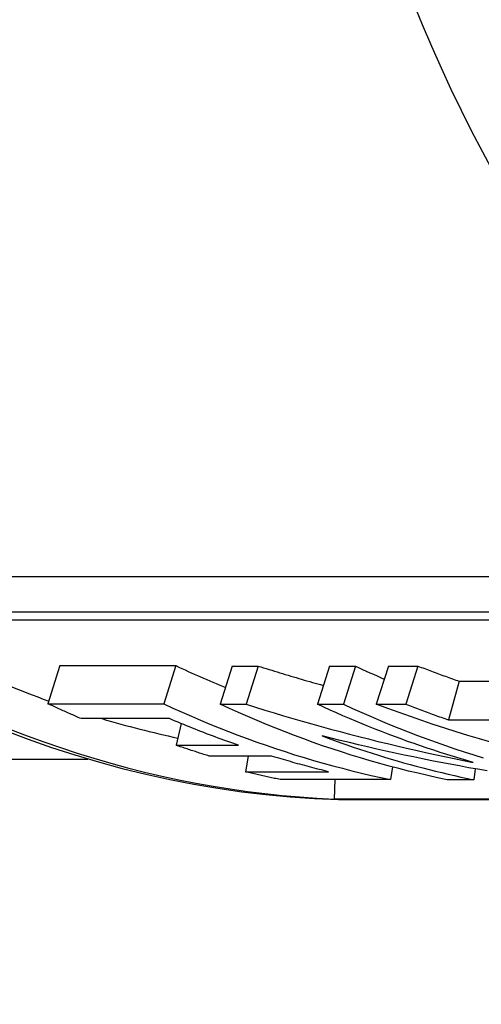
# Model space of a CAD drawing. Header units: millimetres. Extents: x 71 to 354, y -280 to 93.
# Tile 9 of 19: x 120.69 to 126.33, y 40.02 to 52.07. Entities that reach past the tile are written whole.
import ezdxf

# ---------------------------------------------------------------- set-up
doc = ezdxf.new("R2010")
doc.units = ezdxf.units.MM
doc.layers.add('Detail', color=2, linetype='Continuous')

msp = doc.modelspace()

# ---------------------------------------------------------------- linework, layer by layer
at = {"layer": 'Detail'}
for p, q in [((118, 45.254), (130.046, 45.254)), ((129.844, 44.819), (117.798, 44.819)), ((118.047, 44.723), (129.883, 44.723)), ((121.181, 44.164), (121.034, 43.697)), ((121.181, 44.164), (122.597, 44.164)), ((122.597, 44.164), (122.45, 43.697)), ((123.287, 44.159), (123.141, 43.692)), ((123.287, 44.159), (123.605, 44.159)), ((123.605, 44.159), (123.459, 43.692)), ((124.477, 44.159), (124.33, 43.692)), ((124.477, 44.159), (124.795, 44.159)), ((124.795, 44.159), (124.648, 43.692)), ((125.197, 44.159), (125.05, 43.692)), ((125.197, 44.159), (125.557, 44.159)), ((125.557, 44.159), (125.411, 43.692)), ((126.065, 43.973), (125.931, 43.501)), ((126.065, 43.973), (126.496, 43.973)), ((121.034, 43.697), (122.45, 43.697)), ((123.141, 43.692), (123.459, 43.692)), ((124.33, 43.692), (124.648, 43.692)), ((125.05, 43.692), (125.411, 43.692)), ((122.52, 43.516), (121.439, 43.516)), ((122.664, 43.455), (122.602, 43.19)), ((125.931, 43.501), (126.735, 43.501)), ((122.602, 43.19), (123.365, 43.19)), ((119.124, 43.02), (121.521, 43.02)), ((123.769, 43.057), (123.007, 43.057)), ((123.483, 43.057), (123.452, 42.865)), ((125.246, 42.925), (125.224, 42.77)), ((126.26, 42.901), (126.242, 42.767)), ((123.452, 42.865), (124.466, 42.865)), ((125.224, 42.77), (123.875, 42.77)), ((124.543, 42.77), (124.536, 42.531)), ((126.242, 42.767), (125.915, 42.767)), ((136.002, 42.531), (124.536, 42.531)), ((124.588, 42.526), (136.028, 42.526))]:
    msp.add_line(p, q, dxfattribs=at)
at = {"layer": 'Detail', "flags": 128}
for points in [[(123.605, 44.159), (123.638, 44.148), (123.671, 44.138), (123.704, 44.128), (123.738, 44.117), (123.771, 44.107), (123.804, 44.097), (123.837, 44.087), (123.87, 44.077), (123.903, 44.067), (123.936, 44.057), (123.97, 44.047), (124.003, 44.037), (124.036, 44.027), (124.069, 44.017), (124.102, 44.007), (124.136, 43.998), (124.169, 43.988), (124.202, 43.978), (124.236, 43.969), (124.269, 43.959), (124.302, 43.95), (124.336, 43.94), (124.369, 43.931), (124.402, 43.922)], [(125.557, 44.159), (125.578, 44.151), (125.599, 44.143), (125.62, 44.135), (125.642, 44.127), (125.663, 44.119), (125.684, 44.111), (125.705, 44.103), (125.726, 44.095), (125.747, 44.087), (125.768, 44.079), (125.789, 44.072), (125.811, 44.064), (125.832, 44.056), (125.853, 44.049), (125.874, 44.041), (125.895, 44.033), (125.916, 44.026), (125.938, 44.018), (125.959, 44.011), (125.98, 44.003), (126.001, 43.996), (126.022, 43.988), (126.044, 43.981), (126.065, 43.973)], [(121.439, 43.516), (121.422, 43.523), (121.405, 43.53), (121.388, 43.538), (121.371, 43.545), (121.355, 43.552), (121.338, 43.56), (121.321, 43.567), (121.304, 43.575), (121.287, 43.582), (121.27, 43.59), (121.253, 43.597), (121.236, 43.605), (121.219, 43.612), (121.203, 43.62), (121.186, 43.627), (121.169, 43.635), (121.152, 43.643), (121.135, 43.65), (121.118, 43.658), (121.102, 43.666), (121.085, 43.674), (121.068, 43.682), (121.051, 43.689), (121.034, 43.697)], [(122.45, 43.697), (122.562, 43.645), (122.675, 43.594), (122.788, 43.545), (122.901, 43.496), (123.015, 43.449), (123.129, 43.403), (123.243, 43.357), (123.357, 43.313), (123.472, 43.271), (123.587, 43.229), (123.703, 43.189), (123.818, 43.149), (123.934, 43.111), (124.05, 43.074), (124.167, 43.038), (124.283, 43.004), (124.4, 42.97), (124.517, 42.938), (124.635, 42.907), (124.752, 42.877), (124.87, 42.848), (124.988, 42.821), (125.106, 42.795), (125.224, 42.77)], [(125.915, 42.767), (125.797, 42.792), (125.679, 42.818), (125.561, 42.846), (125.443, 42.874), (125.326, 42.904), (125.208, 42.935), (125.091, 42.967), (124.974, 43), (124.858, 43.035), (124.741, 43.07), (124.625, 43.107), (124.509, 43.145), (124.393, 43.184), (124.278, 43.225), (124.163, 43.266), (124.048, 43.309), (123.934, 43.353), (123.819, 43.398), (123.705, 43.444), (123.592, 43.491), (123.478, 43.54), (123.366, 43.589), (123.253, 43.64), (123.141, 43.692)], [(123.459, 43.692), (123.573, 43.656), (123.687, 43.62), (123.801, 43.585), (123.916, 43.551), (124.03, 43.517), (124.145, 43.484), (124.26, 43.451), (124.375, 43.419), (124.49, 43.387), (124.606, 43.356), (124.721, 43.326), (124.837, 43.296), (124.953, 43.266), (125.069, 43.237), (125.185, 43.209), (125.301, 43.181), (125.418, 43.154), (125.534, 43.128), (125.651, 43.101), (125.767, 43.076), (125.884, 43.051), (126.001, 43.027), (126.118, 43.003), (126.235, 42.98)], [(126.235, 42.98), (126.155, 43.003), (126.074, 43.027), (125.993, 43.051), (125.913, 43.076), (125.832, 43.101), (125.752, 43.128), (125.672, 43.154), (125.592, 43.181), (125.512, 43.209), (125.432, 43.237), (125.352, 43.266), (125.273, 43.296), (125.193, 43.326), (125.114, 43.356), (125.035, 43.387), (124.956, 43.419), (124.877, 43.451), (124.799, 43.484), (124.72, 43.517), (124.642, 43.551), (124.564, 43.585), (124.486, 43.62), (124.408, 43.656), (124.33, 43.692)], [(124.648, 43.692), (124.76, 43.64), (124.872, 43.59), (124.985, 43.54), (125.097, 43.492), (125.21, 43.445), (125.324, 43.399), (125.438, 43.354), (125.552, 43.31), (125.666, 43.268), (125.781, 43.227), (125.895, 43.186), (126.011, 43.147), (126.126, 43.109), (126.242, 43.073), (126.358, 43.037)], [(126.452, 43.226), (126.31, 43.268), (126.169, 43.31), (126.028, 43.354), (125.887, 43.399), (125.747, 43.445), (125.607, 43.492), (125.467, 43.54), (125.328, 43.59), (125.189, 43.64), (125.05, 43.692)], [(125.411, 43.692), (125.432, 43.683), (125.454, 43.675), (125.475, 43.667), (125.497, 43.659), (125.519, 43.651), (125.54, 43.642), (125.562, 43.634), (125.583, 43.626), (125.605, 43.618), (125.627, 43.61), (125.648, 43.602), (125.67, 43.594), (125.692, 43.586), (125.713, 43.578), (125.735, 43.571), (125.757, 43.563), (125.778, 43.555), (125.8, 43.547), (125.822, 43.539), (125.844, 43.532), (125.865, 43.524), (125.887, 43.516), (125.909, 43.509), (125.931, 43.501)], [(123.365, 43.19), (123.329, 43.202), (123.294, 43.214), (123.258, 43.227), (123.223, 43.24), (123.187, 43.252), (123.152, 43.265), (123.117, 43.278), (123.081, 43.291), (123.046, 43.304), (123.011, 43.318), (122.975, 43.331), (122.94, 43.345), (122.905, 43.358), (122.87, 43.372), (122.835, 43.386), (122.8, 43.4), (122.765, 43.414), (122.73, 43.428), (122.695, 43.443), (122.66, 43.457), (122.625, 43.472), (122.59, 43.486), (122.555, 43.501), (122.52, 43.516)], [(120.51, 43.371), (120.793, 43.264), (121.078, 43.164), (121.364, 43.071), (121.652, 42.985), (121.942, 42.906), (122.232, 42.835), (122.524, 42.77), (122.817, 42.713), (123.111, 42.663), (123.405, 42.621), (123.7, 42.586), (123.996, 42.558), (124.292, 42.538), (124.588, 42.526)], [(124.386, 43.305), (124.462, 43.276), (124.539, 43.248), (124.615, 43.221), (124.691, 43.194), (124.768, 43.168), (124.845, 43.142), (124.921, 43.117), (124.998, 43.092), (125.075, 43.068), (125.152, 43.044), (125.23, 43.021), (125.307, 42.998), (125.384, 42.976), (125.462, 42.955), (125.539, 42.934), (125.617, 42.913), (125.695, 42.893), (125.773, 42.873), (125.851, 42.854), (125.929, 42.836), (126.007, 42.818), (126.085, 42.8), (126.164, 42.783), (126.242, 42.767)], [(126.404, 42.876), (126.291, 42.895), (126.178, 42.915), (126.066, 42.936), (125.953, 42.957), (125.84, 42.978), (125.728, 43), (125.615, 43.023), (125.503, 43.046), (125.391, 43.069), (125.279, 43.094), (125.167, 43.118), (125.055, 43.143), (124.943, 43.169), (124.832, 43.195), (124.72, 43.222), (124.609, 43.249), (124.498, 43.276), (124.386, 43.305)], [(123.007, 43.057), (122.99, 43.063), (122.973, 43.068), (122.956, 43.073), (122.939, 43.078), (122.922, 43.084), (122.905, 43.089), (122.889, 43.094), (122.872, 43.1), (122.855, 43.105), (122.838, 43.111), (122.821, 43.116), (122.804, 43.122), (122.787, 43.127), (122.771, 43.133), (122.754, 43.138), (122.737, 43.144), (122.72, 43.15), (122.703, 43.155), (122.686, 43.161), (122.67, 43.167), (122.653, 43.172), (122.636, 43.178), (122.619, 43.184), (122.602, 43.19)], [(124.466, 42.865), (124.436, 42.872), (124.407, 42.88), (124.378, 42.887), (124.349, 42.894), (124.32, 42.902), (124.291, 42.909), (124.262, 42.917), (124.233, 42.925), (124.203, 42.932), (124.174, 42.94), (124.145, 42.948), (124.116, 42.956), (124.087, 42.964), (124.058, 42.972), (124.029, 42.98), (124, 42.989), (123.971, 42.997), (123.942, 43.005), (123.913, 43.014), (123.885, 43.022), (123.856, 43.031), (123.827, 43.04), (123.798, 43.049), (123.769, 43.057)], [(123.875, 42.77), (123.858, 42.773), (123.84, 42.777), (123.822, 42.781), (123.805, 42.784), (123.787, 42.788), (123.769, 42.792), (123.752, 42.796), (123.734, 42.8), (123.716, 42.804), (123.699, 42.808), (123.681, 42.811), (123.663, 42.815), (123.646, 42.819), (123.628, 42.823), (123.61, 42.828), (123.593, 42.832), (123.575, 42.836), (123.557, 42.84), (123.54, 42.844), (123.522, 42.848), (123.505, 42.852), (123.487, 42.857), (123.469, 42.861), (123.452, 42.865)]]:
    msp.add_lwpolyline(points, dxfattribs=at)
at = {"layer": 'Detail'}
for centre, major_axis, start_param, end_param in [((142.46, 60.22), (0, 18), 5.30142, 9.797598), ((138.732, 60.22), (0, 18), 0, 3.141593), ((125.052, 60.22), (0, -17.7), 5.778914, 6.247618), ((125.052, 60.22), (0, -17.2), 5.834408, 5.9948), ((127.649, 60.22), (0, -17.2), 5.916458, 5.962331), ((129.835, 60.22), (0, -17.2), 5.917326, 5.943987), ((125.052, 60.22), (0, -17.2), 6.042564, 6.109914)]:
    msp.add_ellipse(centre, major_axis=major_axis, ratio=0.819152, start_param=start_param, end_param=end_param, dxfattribs=at)

doc.saveas('drawing.dxf')
